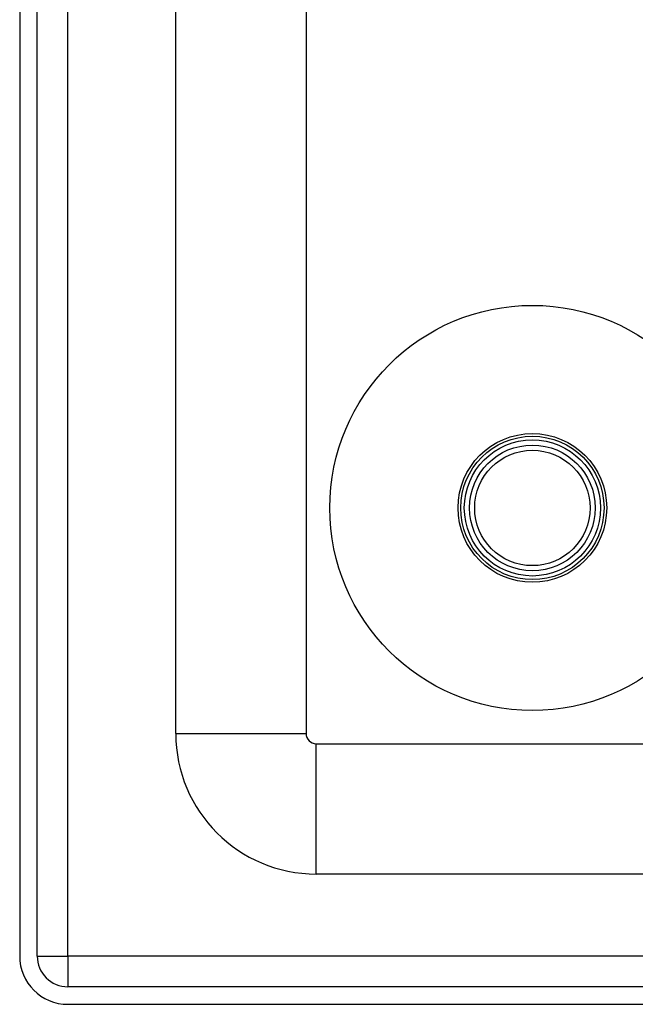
# Model space of a CAD drawing. Header units: inches. Extents: x 4 to 114, y 7 to 60.
# Tile 2 of 95: x 3.91 to 5.77, y 21.77 to 24.75. Entities that reach past the tile are written whole.
import ezdxf

# ---------------------------------------------------------------- set-up
doc = ezdxf.new("R2010")
doc.units = ezdxf.units.IN
doc.header["$MEASUREMENT"] = 0
doc.layers.add('Visible Edges(ANSI)', color=7, linetype='Continuous', lineweight=25)
doc.layers.add('Visible Tangent Edges(ANSI)', color=7, linetype='Continuous', lineweight=25)

msp = doc.modelspace()

# ---------------------------------------------------------------- linework, layer by layer
at = {"layer": 'Visible Edges(ANSI)'}
for p, q in [((3.9113, 45.4274), (3.9113, 21.9164)), ((3.9643, 21.9164), (3.9643, 45.4274)), ((4.3833, 22.5888), (4.3833, 25.6366)), ((4.777, 25.6366), (4.777, 22.5888)), ((4.808, 22.5578), (26.9322, 22.5578)), ((26.9322, 22.1641), (4.808, 22.1641)), ((27.6833, 21.8234), (4.0573, 21.8234)), ((4.0573, 21.7704), (27.6833, 21.7704))]:
    msp.add_line(p, q, dxfattribs=at)
for radius in [0.6122, 0.19]:
    msp.add_circle((5.4613, 23.2704), radius, dxfattribs=at)
for centre, radius in [((4.808, 22.5888), 0.4247), ((4.808, 22.5888), 0.031), ((4.0573, 21.9164), 0.146), ((4.0573, 21.9164), 0.093)]:
    msp.add_arc(centre, radius, 180, 270, dxfattribs=at)
at = {"layer": 'Visible Tangent Edges(ANSI)'}
for p, q in [((4.0573, 21.9164), (4.0573, 45.4274)), ((4.3833, 22.5888), (4.777, 22.5888)), ((4.808, 22.1641), (4.808, 22.5578)), ((3.9643, 21.9164), (4.0573, 21.9164)), ((4.0573, 21.9164), (4.0573, 21.8234)), ((27.6833, 21.9164), (4.0573, 21.9164))]:
    msp.add_line(p, q, dxfattribs=at)
for radius in [0.2248, 0.2167, 0.2057, 0.1744]:
    msp.add_circle((5.4613, 23.2704), radius, dxfattribs=at)

doc.saveas('drawing.dxf')
